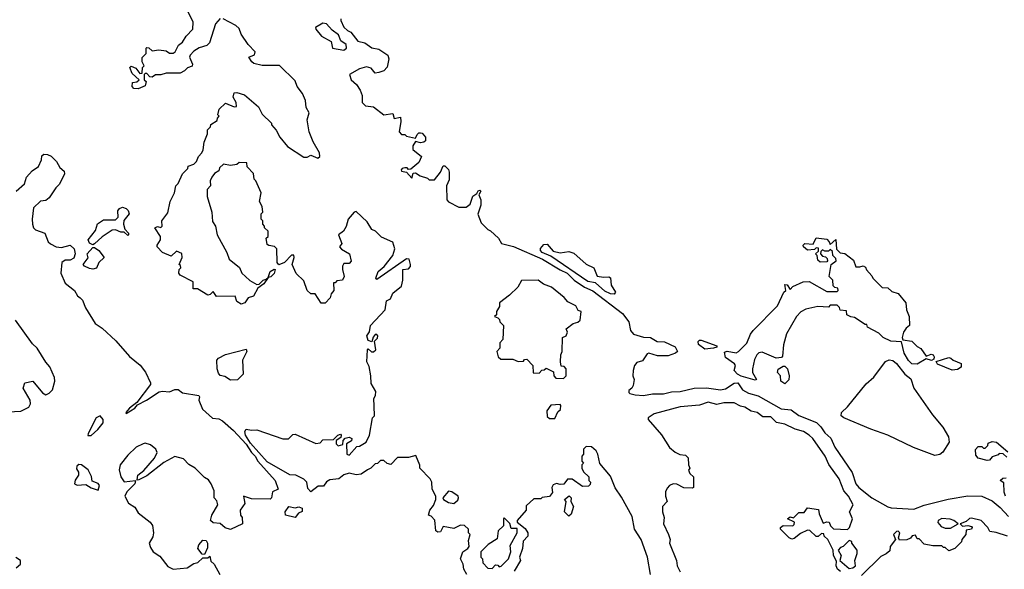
# Model space of a CAD drawing. Extents: x 2640764 to 2777785, y 718840 to 815082.
# Tile 81 of 148: x 2705275 to 2710924, y 782005 to 785159. Entities that reach past the tile are written whole.
import ezdxf

# ---------------------------------------------------------------- set-up
doc = ezdxf.new("R2010")
doc.units = 0

msp = doc.modelspace()

# ---------------------------------------------------------------- linework, layer by layer
at = {"layer": '0CON10XD'}
for points in [[(2706425, 785166), (2706398.9, 785135), (2706364.4, 785025.6), (2706348.1, 785011.9), (2706305, 784998.6), (2706275, 784979.2), (2706252.5, 784955), (2706250, 784945), (2706266.7, 784905), (2706265, 784892.5), (2706237.5, 784882.5), (2706220, 784865), (2706195, 784853.3), (2706115, 784852.5), (2706085, 784843.3), (2706055, 784842.5), (2706035, 784830), (2706021.7, 784831.7), (2706005, 784850), (2705995, 784850), (2705990, 784845), (2705990, 784815), (2706000, 784805), (2705995, 784780), (2705955, 784762.5), (2705930, 784765), (2705920, 784775), (2705921.7, 784798.3), (2705947, 784803), (2705960, 784815), (2705920.7, 784850.7), (2705907.5, 784885), (2705915, 784892.5), (2705940.7, 784880.7), (2705965, 784850), (2705978.3, 784851.7), (2705980, 784885), (2705990, 784895), (2705978.3, 784918.3), (2705978.3, 784941.7), (2706000, 784965), (2706000, 784995), (2706005, 785000), (2706015, 784997.5), (2706035, 784980), (2706073.6, 784986.4), (2706115, 784980), (2706135, 784967.5), (2706155, 784967.5), (2706166.7, 784975), (2706186.7, 785013.3), (2706209.5, 785030.5), (2706230, 785065), (2706268.6, 785105), (2706270, 785145), (2706241.2, 785205)], [(2706536.7, 783736.7), (2706550, 783705), (2706570, 783685), (2706595, 783662.5), (2706635, 783640), (2706648.3, 783641.7), (2706672.5, 783665), (2706690, 783670), (2706700, 783680), (2706712.5, 783715), (2706735, 783727.5), (2706740, 783725), (2706735, 783702.5), (2706715, 783683.3), (2706700, 783680), (2706675, 783642.5), (2706640.7, 783619.3), (2706617, 783573), (2706585, 783562.5), (2706565.9, 783534.1), (2706545, 783526.2), (2706521.7, 783541.7), (2706511.7, 783571.7), (2706405, 783570), (2706385, 783600), (2706368.3, 783581.7), (2706355, 783577.5), (2706295, 783613.8), (2706270, 783615), (2706270, 783655), (2706195, 783692.5), (2706187.5, 783705), (2706190, 783725), (2706200, 783735), (2706198.3, 783748.3), (2706190, 783755), (2706207.5, 783795), (2706205, 783817.5), (2706175, 783830), (2706145, 783802.5), (2706093.8, 783823.8), (2706063.3, 783855), (2706063.3, 783865), (2706082.5, 783895), (2706082.5, 783915), (2706050, 783965), (2706065, 783972.5), (2706085, 783967.5), (2706092.5, 783975), (2706090, 784005), (2706125, 784050), (2706137.5, 784115), (2706162.5, 784165), (2706170, 784205), (2706185, 784220), (2706210, 784275), (2706240, 784305), (2706241.7, 784318.3), (2706275, 784330), (2706290, 784345), (2706300, 784375), (2706320, 784395), (2706327, 784413), (2706333, 784457), (2706352.5, 784505), (2706353, 784527), (2706370, 784545), (2706371.7, 784558.3), (2706408.3, 784581.7), (2706410, 784595), (2706420, 784605), (2706412.5, 784612.5), (2706420, 784645), (2706455, 784680), (2706505, 784660), (2706518.3, 784661.7), (2706517.5, 784685), (2706500, 784715), (2706505, 784740), (2706521.7, 784741.7), (2706565, 784727.5), (2706645, 784660), (2706666.4, 784616.4), (2706720, 784565), (2706720, 784555), (2706746.1, 784526.1), (2706767.5, 784485), (2706810.7, 784430.7), (2706905, 784370), (2706925, 784370), (2706945, 784381.2), (2706985, 784363.8), (2706996.5, 784375), (2706994.4, 784395), (2706958.8, 784458.8), (2706935.9, 784515.9), (2706924.3, 784585), (2706935.7, 784625), (2706919.2, 784655), (2706914.3, 784695), (2706897.1, 784735), (2706866.5, 784776.5), (2706855, 784807.5), (2706766, 784896), (2706666.4, 784896.4), (2706618.3, 784908.3), (2706607, 784917), (2706590, 784945), (2706623, 784957), (2706626.7, 784975), (2706586.8, 785016.8), (2706546.2, 785076.2), (2706535, 785109.2), (2706515.3, 785125.3), (2706442.5, 785165)], [(2707135, 784984.2), (2707150, 784995), (2707147.5, 785017.5), (2707117.3, 785037.3), (2707105, 785072.5), (2707068.3, 785098.3), (2707035.8, 785135.8), (2707015, 785140), (2706972.5, 785115), (2706973.3, 785105), (2707006.7, 785065), (2707062.5, 785035), (2707070, 784995), (2707135, 784984.2)], [(2707116.7, 785165), (2707116.7, 785155), (2707135, 785116.2), (2707155, 785096.7), (2707175, 785087.5), (2707215, 785036.7), (2707255, 785026.2), (2707295, 784997.5), (2707335, 784990), (2707387.5, 784955), (2707392.5, 784935), (2707383.6, 784886.4), (2707363.6, 784866.4), (2707335, 784856.7), (2707315, 784852.5), (2707290.7, 784880.7), (2707265, 784888.8), (2707225, 784876.7), (2707166.7, 784845), (2707176.7, 784815), (2707208, 784788), (2707227.5, 784755), (2707240, 784725), (2707240, 784685), (2707260, 784665), (2707305, 784660), (2707363.6, 784613.6), (2707415, 784620), (2707423, 784593), (2707459.3, 784599.3), (2707462.5, 784575), (2707452.5, 784515), (2707465, 784500), (2707485, 784500), (2707495, 784490), (2707545, 784480), (2707555, 784500), (2707565, 784510), (2707575, 784510), (2707585, 784507.5), (2707603.3, 784485), (2707602.5, 784465), (2707593.6, 784456.4), (2707575, 784453.3), (2707545, 784460), (2707530, 784435), (2707530, 784415), (2707580, 784375), (2707565, 784340), (2707518.3, 784301.7), (2707505, 784300), (2707498.3, 784308.3), (2707485, 784310), (2707470, 784305), (2707463, 784297), (2707465, 784290), (2707493.6, 784283.6), (2707525, 784250), (2707531.7, 784278.3), (2707545, 784280), (2707573, 784263), (2707615, 784250), (2707625, 784240), (2707655, 784240), (2707690, 784285), (2707705, 784320), (2707715, 784320), (2707735, 784300), (2707740, 784285), (2707739.3, 784240.7), (2707723.8, 784205), (2707726.2, 784125), (2707735, 784113.8), (2707794.2, 784084.2), (2707835.7, 784084.3), (2707858.8, 784101.2), (2707874.2, 784145.8), (2707898.3, 784161.7), (2707905, 784177.5), (2707915, 784180), (2707920, 784175), (2707910, 784155), (2707921.2, 784125), (2707921.2, 784095), (2707903.9, 784043.9), (2707923.6, 783993.6), (2707960, 783955), (2707976.7, 783946.7), (2708022.5, 783905), (2708040, 783875), (2708107.7, 783857.7), (2708274.6, 783784.6), (2708375, 783723.1), (2708415.4, 783705.4), (2708456, 783665), (2708516, 783625), (2708563.8, 783603.8), (2708733, 783473), (2708769.2, 783425), (2708778.8, 783375), (2708796.7, 783355), (2708855, 783337.5), (2708895, 783336), (2708931.7, 783311.7), (2708975, 783310.5), (2709035, 783282.5), (2709048.8, 783255), (2709037.5, 783245), (2708995, 783230), (2708935, 783229.2), (2708885, 783246.2), (2708875, 783242.5), (2708848.8, 783201.2), (2708815, 783192.5), (2708802.5, 783175), (2708793.9, 783146.1), (2708793.8, 783115), (2708801.2, 783095), (2708795, 783060), (2708787.5, 783045), (2708769.3, 783030.7), (2708770.5, 783020.5), (2708775, 783014.4), (2708807, 783007), (2708855, 783001.9), (2708905, 783011.2), (2708968, 783012), (2709015, 783024.1), (2709065, 783025.7), (2709145, 783044), (2709215.5, 783045.5), (2709295, 783034.8), (2709325, 783041.6), (2709375, 783073.8), (2709395, 783075.3), (2709422.4, 783035), (2709457.3, 783015), (2709511.2, 783001.2), (2709644.3, 782925), (2709701, 782921), (2709745, 782888.4), (2709847.1, 782847.1), (2709872.4, 782822.4), (2709895, 782788.1), (2709928.2, 782758.2), (2709952, 782705), (2710050.5, 782560.5), (2710072.5, 782495), (2710089.4, 782475), (2710163.5, 782415), (2710255, 782363.1), (2710275, 782357.6), (2710405, 782350.5), (2710465, 782373.6), (2710601.8, 782408.2), (2710715, 782427.1), (2710795, 782424.5), (2710855, 782397.8), (2710900.5, 782360.5), (2710948.3, 782308.3)], [(2705255, 784174.4), (2705303, 784217), (2705313.9, 784256.1), (2705347.3, 784292.7), (2705382.3, 784317.7), (2705400, 784355), (2705402.5, 784377.5), (2705413.3, 784386.7), (2705435, 784385.8), (2705455, 784375.7), (2705485.6, 784345.6), (2705505, 784311.2), (2705529.7, 784289.7), (2705532.5, 784275), (2705503.8, 784216.2), (2705482.5, 784195), (2705445, 784137.5), (2705425, 784122.5), (2705395, 784117.5), (2705355, 784080), (2705346.7, 784015), (2705348.8, 783985), (2705354, 783965), (2705365, 783953.3), (2705420, 783935), (2705438.8, 783885), (2705452.4, 783872.4), (2705485, 783855.8), (2705515, 783851.4), (2705565, 783866.2), (2705587.5, 783845), (2705592.5, 783815), (2705585, 783790), (2705565, 783780), (2705535, 783780), (2705517.5, 783765), (2705511.2, 783705), (2705535, 783646.7), (2705590, 783605), (2705606.7, 783575), (2705622.2, 783562.2), (2705635, 783550), (2705653.5, 783505), (2705708.2, 783415), (2705748.1, 783388.1), (2705826.4, 783316.4), (2705905, 783226.7), (2705966.9, 783176.9), (2705997, 783137), (2706026.2, 783075), (2706026.2, 783065), (2705948, 782962), (2705905, 782928.8), (2705883.3, 782905), (2705885, 782900), (2705935, 782930), (2705950.5, 782949.5), (2706002, 782975), (2706075, 783023.3), (2706095, 783028.1), (2706135, 783023.3), (2706165, 783036.2), (2706185, 783036.7), (2706208.3, 783018.3), (2706303, 783003), (2706307.5, 782995), (2706303.3, 782975), (2706324.1, 782924.1), (2706381.7, 782871.7), (2706417.9, 782867.9), (2706437.9, 782857.9), (2706502.5, 782802.5), (2706573.9, 782723.9), (2706604.4, 782675), (2706626, 782655), (2706641.2, 782625), (2706740, 782515), (2706757.5, 782465), (2706725, 782450), (2706720, 782415), (2706711.7, 782408.3), (2706605, 782410), (2706560, 782425), (2706567, 782383), (2706540, 782345), (2706542.5, 782315), (2706551.7, 782301.7), (2706552.5, 782265), (2706485, 782233.3), (2706453, 782243), (2706425, 782267.5), (2706385, 782272.5), (2706370, 782285), (2706376.7, 782315), (2706411.2, 782375), (2706407, 782397), (2706390, 782415), (2706390, 782455), (2706373.3, 782495), (2706358, 782518), (2706335, 782531.2), (2706281.2, 782585), (2706245, 782605.8), (2706215, 782638.5), (2706165, 782653.1), (2706101.2, 782618.8), (2706005, 782541.2), (2705955, 782516.7), (2705948.3, 782518.3), (2705952.9, 782545), (2705987.4, 782572.6), (2706047.6, 782642.4), (2706063.1, 782675), (2706055.7, 782695), (2706025, 782720), (2705995, 782729.2), (2705983.3, 782725), (2705944.2, 782705), (2705895, 782660.6), (2705851.1, 782605), (2705845.6, 782575), (2705855.5, 782535.5), (2705875, 782506.2), (2705940, 782515), (2705936.2, 782495), (2705889.7, 782450.3), (2705878.8, 782425), (2705898.8, 782385), (2705935, 782360.8), (2705955, 782328.8), (2706024.2, 782275), (2706036.9, 782256.9), (2706043.3, 782215), (2706038.3, 782191.7), (2706018.6, 782155), (2706025, 782130), (2706041.4, 782105), (2706079.5, 782079.5), (2706125, 782021.4), (2706155, 782006.5), (2706235, 782012.5), (2706275, 782037.5), (2706297, 782043), (2706325, 782070), (2706355, 782070), (2706365, 782080), (2706371.7, 782051.7), (2706390, 782035), (2706423.8, 781975)], [(2707840, 781975), (2707822.5, 782005), (2707820, 782035), (2707803.3, 782065), (2707817.5, 782105), (2707846.4, 782123.6), (2707853.3, 782135), (2707849.3, 782170.7), (2707860, 782205), (2707850, 782215), (2707850, 782235), (2707827, 782257), (2707805, 782257.5), (2707765, 782240), (2707705, 782250), (2707690, 782220), (2707675, 782217.5), (2707662.5, 782225), (2707657, 782287), (2707635, 782310), (2707620, 782315), (2707627.5, 782345), (2707648.3, 782371.7), (2707662.5, 782405), (2707662.5, 782425), (2707642.5, 782465), (2707640, 782505), (2707630, 782525), (2707570, 782585), (2707571.7, 782601.7), (2707548.3, 782658.3), (2707505, 782647.5), (2707443, 782647), (2707405, 782606.7), (2707383, 782613), (2707365, 782630), (2707345, 782630), (2707328.3, 782611.7), (2707315, 782610), (2707290, 782585), (2707270, 782575), (2707235, 782550), (2707205, 782547.5), (2707165, 782556.7), (2707135, 782546.7), (2707106.4, 782523.6), (2707055, 782517.5), (2707035, 782507.5), (2707018.3, 782481.7), (2706988.3, 782481.7), (2706945, 782450), (2706928.3, 782468.3), (2706922.5, 782505), (2706905, 782522.5), (2706860, 782545), (2706825, 782547.5), (2706695, 782622.5), (2706599.7, 782729.7), (2706570, 782775), (2706567.5, 782795), (2706575, 782810), (2706605, 782803.8), (2706635, 782806), (2706785, 782753.3), (2706816.4, 782753.6), (2706841.7, 782778.3), (2706855, 782780), (2706975, 782726.7), (2706998.3, 782731.7), (2707015, 782747.5), (2707075, 782750), (2707100, 782775), (2707115, 782780), (2707120, 782775), (2707118.3, 782761.7), (2707090, 782745), (2707090, 782725), (2707103, 782713), (2707128.3, 782721.7), (2707130, 782745), (2707141.7, 782758.3), (2707165, 782762.5), (2707180, 782755), (2707178.3, 782741.7), (2707150, 782725), (2707152.5, 782665), (2707165, 782660), (2707210, 782710), (2707225, 782712.5), (2707262.5, 782735), (2707282.5, 782775), (2707300, 782875), (2707310, 782885), (2707309.3, 782940.7), (2707307.5, 782985), (2707317, 783003), (2707317.5, 783025), (2707291.7, 783071.7), (2707290, 783115), (2707279.3, 783169.3), (2707267.5, 783195), (2707270, 783265), (2707275, 783270), (2707293.3, 783253.3), (2707305, 783253.3), (2707317.5, 783265), (2707310, 783315), (2707328.3, 783331.7), (2707330, 783345), (2707325, 783352.5), (2707315, 783352.5), (2707303, 783337), (2707295, 783310), (2707275, 783317.5), (2707266.7, 783345), (2707281.7, 783368.3), (2707287.5, 783405), (2707372.5, 783495), (2707380, 783545), (2707403, 783557), (2707415, 783590), (2707465, 783630), (2707472.5, 783665), (2707472.5, 783725), (2707505, 783730), (2707517, 783743), (2707517.5, 783755), (2707510, 783785), (2707495, 783786.2), (2707325, 783667.5), (2707317.5, 783675), (2707332, 783715), (2707366.9, 783743.1), (2707416.7, 783805), (2707427.5, 783845), (2707415, 783882.5), (2707351.3, 783911.3), (2707316.2, 783945), (2707295.6, 783955.6), (2707268.6, 783998.6), (2707205, 784058), (2707193.8, 784055), (2707160, 784015), (2707147.7, 783972.3), (2707132.5, 783945), (2707103.3, 783925), (2707122.5, 783875), (2707110, 783855), (2707121.7, 783841.7), (2707167.5, 783815), (2707176.4, 783773.6), (2707165, 783760), (2707135, 783760), (2707127.5, 783745), (2707127.5, 783725), (2707136.7, 783685), (2707127.5, 783665), (2707095, 783660), (2707085, 783650), (2707075, 783650), (2707077.5, 783605), (2707062.5, 783585), (2707057, 783563), (2707028.3, 783531.7), (2707005, 783532.5), (2706970, 783585), (2706945, 783586.7), (2706924.2, 783604.2), (2706905, 783660), (2706861.7, 783701.7), (2706837.5, 783755), (2706850, 783795), (2706848.3, 783808.3), (2706835, 783807.5), (2706795, 783766.7), (2706762.5, 783752.5), (2706752.5, 783765), (2706750, 783845), (2706737, 783857), (2706705, 783862.5), (2706695, 783870), (2706690, 783905), (2706700, 783915), (2706700, 783945), (2706680, 783965), (2706680, 783975), (2706670, 783985), (2706670, 784005), (2706660, 784015), (2706660, 784045), (2706670, 784055), (2706667, 784087), (2706650, 784115), (2706660, 784165), (2706630, 784235), (2706620, 784245), (2706617, 784277), (2706580, 784315), (2706578.3, 784338.3), (2706535, 784340), (2706521.7, 784328.3), (2706485, 784322.5), (2706445, 784330), (2706421.7, 784308.3), (2706418.3, 784291.7), (2706393.6, 784276.4), (2706377.5, 784255), (2706367.5, 784235), (2706370, 784205), (2706350, 784185), (2706350, 784145), (2706377.5, 784055), (2706380.7, 784000.7), (2706397.5, 783975), (2706407.5, 783925), (2706463.3, 783823.3), (2706477.5, 783785), (2706536.7, 783736.7)], [(2705695, 783867.5), (2705676.4, 783876.4), (2705668.8, 783895), (2705710.7, 783949.3), (2705722.3, 783987.7), (2705755, 784010), (2705825, 784010), (2705840, 784025), (2705838.3, 784061.7), (2705847.5, 784075), (2705865, 784083.3), (2705886.4, 784076.4), (2705897.5, 784065), (2705902.5, 784045), (2705873, 784007), (2705870, 783985), (2705877.5, 783957.5), (2705900, 783935), (2705900, 783925), (2705895, 783920), (2705875, 783940), (2705855, 783940), (2705825, 783953.8), (2705805, 783951.2), (2705747.7, 783912.3), (2705705, 783872.5), (2705695, 783867.5)], [(2709495, 783091.2), (2709415, 783113.2), (2709393.3, 783125), (2709373.8, 783145), (2709381.2, 783175), (2709376.2, 783185), (2709325, 783221.2), (2709318.3, 783251.7), (2709333.6, 783256.4), (2709385, 783247.5), (2709400, 783255), (2709446.4, 783303.6), (2709467.5, 783355), (2709482.5, 783375), (2709623.6, 783516.4), (2709660, 783595), (2709670, 783605), (2709665, 783640), (2709678.3, 783638.3), (2709695, 783610), (2709711.7, 783628.3), (2709770, 783655), (2709805, 783657.5), (2709905, 783600), (2709965, 783600), (2709970, 783605), (2709968.3, 783618.3), (2709951.7, 783621.7), (2709941.7, 783631.7), (2709940, 783665), (2709920, 783685), (2709930, 783755), (2709960, 783775), (2709958.3, 783788.3), (2709940, 783805), (2709938.3, 783828.3), (2709925, 783840), (2709915, 783830), (2709895, 783830), (2709881.7, 783838.3), (2709871.7, 783828.3), (2709870, 783815), (2709881.7, 783801.7), (2709898.3, 783798.3), (2709908.3, 783788.3), (2709910, 783775), (2709905, 783770), (2709868.3, 783768.3), (2709855, 783780), (2709850, 783805), (2709840, 783815), (2709858.3, 783831.7), (2709858.3, 783848.3), (2709845, 783850), (2709835, 783840), (2709795, 783837.5), (2709772.5, 783855), (2709770, 783865), (2709780, 783875), (2709828.3, 783871.7), (2709845, 783907.5), (2709905, 783900), (2709920, 783885), (2709925, 783870), (2709958.3, 783898.3), (2709961.7, 783841.7), (2709981.7, 783821.7), (2710008.3, 783818.3), (2710058.3, 783778.3), (2710071.7, 783741.7), (2710095, 783740), (2710115, 783746.7), (2710128.3, 783738.3), (2710133, 783723), (2710165, 783690), (2710170, 783675), (2710215, 783630), (2710223, 783623), (2710255, 783620), (2710279.3, 783599.3), (2710315, 783587.5), (2710360, 783535), (2710362.5, 783495), (2710377.5, 783455), (2710380, 783405), (2710360.7, 783389.3), (2710346.7, 783365), (2710337.5, 783335), (2710341.7, 783321.7), (2710393.6, 783313.6), (2710423.9, 783283.9), (2710445, 783272.5), (2710475, 783227.5), (2710505, 783240), (2710516.4, 783236.4), (2710522.5, 783225), (2710520, 783210), (2710506.1, 783203.9), (2710475, 783212.5), (2710425, 783182), (2710394.1, 783184.1), (2710375, 783202.5), (2710348.8, 783245), (2710335, 783310), (2710273.6, 783313.6), (2710230, 783335), (2710205, 783360), (2710140, 783395), (2710135, 783410), (2710125, 783410), (2710065, 783450), (2710043, 783453), (2710020, 783465), (2710018.3, 783488.3), (2709981.7, 783491.7), (2709978.3, 783508.3), (2709965, 783520), (2709925, 783520), (2709915, 783510), (2709855, 783512.5), (2709785, 783497.5), (2709757, 783483), (2709732.5, 783455), (2709673.6, 783356.4), (2709657, 783293), (2709651.7, 783228.3), (2709645, 783220), (2709615, 783216.7), (2709535, 783251.2), (2709515, 783246.7), (2709504.1, 783235.9), (2709491.2, 783208.8), (2709478.8, 783155), (2709478.8, 783135), (2709502.5, 783095), (2709495, 783091.2)], [(2705695, 783726.7), (2705675, 783731.2), (2705647.5, 783745), (2705640, 783755), (2705667, 783793), (2705662.5, 783815), (2705695, 783852.5), (2705705, 783852.5), (2705730, 783835), (2705760, 783795), (2705730, 783765), (2705715, 783733.3), (2705695, 783726.7)], [(2708685, 783583.8), (2708665, 783586), (2708631.4, 783601.4), (2708578.6, 783648.6), (2708535, 783656.7), (2708322.1, 783802.1), (2708272.7, 783822.7), (2708263.8, 783835), (2708263.8, 783846.2), (2708281.7, 783868.3), (2708301.7, 783871.7), (2708335, 783830), (2708375, 783821.2), (2708425, 783828.8), (2708455, 783818.8), (2708525, 783756.7), (2708570, 783735), (2708587.5, 783687.5), (2708625, 783681.2), (2708655, 783683.8), (2708665, 783677.5), (2708668.8, 783635), (2708692.5, 783595), (2708685, 783583.8)], [(2708395, 783100), (2708410, 783115), (2708410, 783155), (2708398.3, 783168.3), (2708381.7, 783171.7), (2708377.5, 783195), (2708380, 783235), (2708387.5, 783255), (2708390, 783335), (2708410, 783345), (2708417.5, 783365), (2708410, 783385), (2708450, 783415), (2708477, 783423), (2708490, 783435), (2708496.2, 783485), (2708480, 783490), (2708465, 783517.5), (2708420.2, 783540.2), (2708399.5, 783565), (2708325.6, 783625), (2708280.9, 783640.9), (2708250, 783665), (2708155, 783663.3), (2708132.5, 783625), (2708085, 783577.5), (2708027.5, 783535), (2708027, 783513), (2708010, 783485), (2708010, 783465), (2708000, 783455), (2708018.3, 783448.3), (2708028.3, 783438.3), (2708030, 783425), (2708050, 783405), (2708047, 783323), (2708030, 783305), (2708030, 783275), (2708012.5, 783255), (2708020, 783225), (2708035, 783210), (2708105, 783210), (2708135, 783197.5), (2708165, 783200), (2708171.7, 783208.3), (2708185, 783210), (2708220, 783175), (2708221.7, 783131.7), (2708255, 783130), (2708271.7, 783148.3), (2708285, 783150), (2708295, 783160), (2708338.3, 783138.3), (2708340, 783115), (2708351.7, 783101.7), (2708395, 783100)], [(2705175, 782907.5), (2705282.1, 782912.1), (2705328.2, 782935), (2705337.1, 782955), (2705334.6, 782975), (2705295.5, 783045), (2705305, 783075.7), (2705350, 783085), (2705405, 783018.1), (2705425, 783006.7), (2705445, 783015.6), (2705462.9, 783035), (2705477.3, 783085), (2705474.4, 783105), (2705447.6, 783167.6), (2705424.2, 783194.2), (2705376.2, 783275), (2705348.7, 783298.7), (2705251.9, 783435)], [(2709205, 783268.8), (2709170, 783295), (2709168.3, 783311.7), (2709175, 783320), (2709185, 783320), (2709275, 783286.7), (2709275, 783280), (2709255, 783274), (2709205, 783268.8)], [(2706485, 783090), (2706451.7, 783111.7), (2706425, 783117.5), (2706415, 783130), (2706408.8, 783155), (2706406.7, 783205), (2706415, 783216.7), (2706455, 783237.5), (2706575, 783267.5), (2706578.8, 783255), (2706552.5, 783205), (2706557.5, 783125), (2706525, 783092.5), (2706485, 783090)], [(2710525, 782657.3), (2710403.2, 782703.2), (2710255.5, 782775), (2710159, 782809), (2710004, 782875), (2709988.6, 782885), (2709989.2, 782905), (2710025, 782938.1), (2710131.3, 783068.7), (2710175, 783108.4), (2710242.1, 783197.9), (2710263.3, 783206.7), (2710284, 783204), (2710306.4, 783186.4), (2710353.2, 783125), (2710388.5, 783098.5), (2710405.3, 783045), (2710511.7, 782891.7), (2710570.6, 782820.6), (2710603.1, 782765), (2710607.1, 782735), (2710572.3, 782677.7), (2710555, 782663.5), (2710525, 782657.3)], [(2710625, 783147.5), (2710541.7, 783181.7), (2710532.5, 783197.5), (2710605, 783220), (2710617, 783217), (2710630, 783205), (2710676.7, 783186.7), (2710676.7, 783165), (2710655, 783152.5), (2710625, 783147.5)], [(2709665, 783070), (2709642.5, 783085), (2709640, 783115), (2709622.5, 783135), (2709627, 783153), (2709655, 783170), (2709665, 783170), (2709680, 783155), (2709690, 783115), (2709687, 783093), (2709665, 783070)], [(2708345, 782870), (2708361.7, 782908.3), (2708377, 782923), (2708380, 782945), (2708375, 782950), (2708323, 782947), (2708300, 782915), (2708301.7, 782881.7), (2708315, 782870), (2708345, 782870)], [(2709985, 781992.5), (2709967.5, 782005), (2709960, 782025), (2709961.7, 782051.7), (2709943.8, 782085), (2709942.5, 782115), (2709912.5, 782175), (2709890, 782195), (2709888.3, 782208.3), (2709875, 782210), (2709857, 782193), (2709845, 782192.5), (2709808.3, 782228.3), (2709795, 782230), (2709755, 782210), (2709718.3, 782181.7), (2709705, 782178.8), (2709690, 782185), (2709640, 782235), (2709640, 782245), (2709655, 782256.7), (2709710, 782255), (2709718.3, 782261.7), (2709720, 782275), (2709680, 782295), (2709695, 782306.7), (2709715, 782300), (2709745, 782330), (2709775, 782330), (2709795, 782357.5), (2709858, 782348), (2709862.5, 782322.5), (2709885, 782270), (2709905, 782277.5), (2709920, 782275), (2709927.5, 782255), (2709945, 782237.5), (2710025, 782232.5), (2710036.7, 782245), (2710052.5, 782295), (2710036.7, 782335), (2710057.5, 782375), (2710030.6, 782425), (2710004.4, 782454.4), (2709977.6, 782525), (2709917.3, 782607.3), (2709895.6, 782655), (2709825.3, 782755.3), (2709805, 782775.2), (2709772.5, 782795), (2709725, 782808.6), (2709665, 782838.6), (2709617.4, 782847.4), (2709585, 782879.2), (2709539.4, 782879.4), (2709505.6, 782905), (2709472, 782912), (2709435, 782935.3), (2709410.6, 782940.6), (2709375, 782959.8), (2709315, 782960.2), (2709275, 782950.3), (2709225, 782963.7), (2709175, 782947), (2709065, 782937.2), (2708915, 782898), (2708880, 782875), (2708880, 782865), (2708956.4, 782776.4), (2709003.6, 782703.6), (2709035, 782677.5), (2709063, 782663), (2709095, 782660), (2709110, 782645), (2709112.5, 782605), (2709120, 782585), (2709113, 782573), (2709120, 782555), (2709140, 782535), (2709140, 782475), (2709135, 782470), (2709085, 782472), (2709045, 782494.2), (2709025, 782495.8), (2709002.5, 782485), (2708989.3, 782470.7), (2708980.7, 782449.3), (2708980, 782425), (2708990, 782395), (2708963.3, 782365), (2708962.5, 782335), (2708973, 782303), (2708968, 782265), (2708998, 782205), (2709006.7, 782175), (2709003.8, 782155), (2709042.5, 782055), (2709047.5, 782025), (2709065, 781990)], [(2705685, 782772.5), (2705723.5, 782806.5), (2705753.8, 782845), (2705754, 782865), (2705737.5, 782885), (2705714.4, 782875), (2705667.1, 782785), (2705665, 782773.3), (2705685, 782772.5)], [(2708893.3, 781975), (2708877.5, 782075), (2708840, 782175), (2708803.3, 782235), (2708788.3, 782308.3), (2708728.3, 782418.3), (2708691.7, 782471.7), (2708665, 782540), (2708603, 782613), (2708592.5, 782665), (2708582.5, 782685), (2708555, 782707.5), (2708525, 782710), (2708510, 782695), (2708510, 782665), (2708500, 782655), (2708500, 782625), (2708510, 782615), (2708500, 782605), (2708500, 782585), (2708510, 782565), (2708540, 782535), (2708540, 782515), (2708550, 782505), (2708548.3, 782491.7), (2708538.3, 782481.7), (2708505, 782480), (2708445, 782522.5), (2708418.3, 782521.7), (2708396.2, 782493.8), (2708375, 782491.2), (2708355, 782497.5), (2708335, 782490), (2708327.5, 782475), (2708332.5, 782445), (2708315, 782422.5), (2708273, 782417), (2708265, 782410), (2708225, 782410), (2708181.7, 782368.3), (2708180, 782345), (2708130, 782285), (2708130, 782275), (2708175, 782240), (2708190, 782215), (2708190, 782195), (2708163, 782167), (2708160, 782125), (2708142.5, 782075), (2708147.5, 782055), (2708112.5, 781995)], [(2710938.3, 782648.3), (2710918.3, 782668.3), (2710895, 782670), (2710888.3, 782661.7), (2710855, 782650), (2710838.3, 782631.7), (2710825, 782630), (2710775, 782643.3), (2710760.7, 782660.7), (2710758.3, 782691.7), (2710775, 782710), (2710795, 782710), (2710805, 782700), (2710815, 782700), (2710830, 782715), (2710831.7, 782728.3), (2710855, 782737.5), (2710880, 782735), (2710945, 782680)], [(2705725, 782460), (2705732.5, 782485), (2705725, 782497.5), (2705691.7, 782511.7), (2705687, 782537), (2705667.5, 782575), (2705630, 782605), (2705615, 782606), (2705602.3, 782597.7), (2705600.7, 782580.7), (2705611.7, 782561.7), (2705612.5, 782545), (2705593, 782517), (2705590, 782495), (2705605, 782487.5), (2705655, 782492.5), (2705685, 782472.5), (2705725, 782460)], [(2710930.6, 782425), (2710922.5, 782447.5), (2710921.7, 782501.7), (2710900, 782515), (2710915, 782527.5), (2710935, 782530)], [(2707765, 782382.5), (2707788.3, 782401.7), (2707793.3, 782415), (2707790, 782425), (2707755, 782450), (2707735, 782452.5), (2707702.5, 782415), (2707707.5, 782405), (2707735, 782387.5), (2707765, 782382.5)], [(2708425, 782310), (2708400, 782335), (2708410, 782395), (2708400, 782405), (2708427.5, 782427.5), (2708440, 782415), (2708437.5, 782395), (2708453.3, 782365), (2708438.3, 782321.7), (2708425, 782310)], [(2706855, 782302.5), (2706800, 782315), (2706797.5, 782335), (2706820, 782365), (2706855, 782357.5), (2706876.2, 782363.8), (2706895.8, 782355), (2706895, 782336.7), (2706873.8, 782326.2), (2706855, 782302.5)], [(2707985, 782010), (2708005, 782030), (2708018.3, 782028.3), (2708025, 782020), (2708037, 782023), (2708080, 782065), (2708092.5, 782105), (2708088.3, 782141.7), (2708130, 782215), (2708128.3, 782238.3), (2708095, 782240), (2708087, 782267), (2708055, 782300), (2708050, 782295), (2708050, 782255), (2708020, 782225), (2708015, 782180), (2707963.6, 782146.4), (2707920, 782105), (2707920, 782075), (2707930, 782065), (2707931.7, 782041.7), (2707961.7, 782011.7), (2707985, 782010)], [(2710942.3, 782195), (2710876.6, 782216.6), (2710841.4, 782221.4), (2710830, 782245), (2710791.2, 782285), (2710735, 782298.8), (2710725, 782296.2), (2710705, 782280), (2710670, 782265), (2710685, 782253.3), (2710715, 782256.2), (2710735, 782250), (2710740, 782245), (2710736.7, 782235), (2710705, 782230), (2710702.5, 782205), (2710680, 782175), (2710678.3, 782161.7), (2710640, 782125), (2710605, 782110), (2710585, 782130), (2710575, 782130), (2710565, 782140), (2710515, 782140), (2710465, 782150), (2710435, 782180), (2710425, 782180), (2710415, 782200), (2710395, 782196.7), (2710386.1, 782183.9), (2710365.8, 782174.2), (2710323, 782173), (2710317.5, 782185), (2710323.8, 782215), (2710315, 782223.8), (2710305, 782222), (2710287.5, 782205), (2710300, 782175), (2710270, 782135), (2710268.3, 782111.7), (2710247, 782093), (2710215, 782077.5), (2710105, 781970)], [(2710585, 782240.8), (2710615, 782241.4), (2710660, 782265), (2710634.2, 782285), (2710612.9, 782292.9), (2710565, 782296.2), (2710543.8, 782285), (2710543, 782273), (2710561.2, 782251.2), (2710585, 782240.8)], [(2706335, 782090), (2706321.7, 782091.7), (2706297.5, 782125), (2706302.5, 782145), (2706325, 782172.5), (2706345, 782170), (2706352.5, 782155), (2706351.7, 782128.3), (2706335, 782090)], [(2710035, 782010), (2710055, 782012.5), (2710070, 782025), (2710067.5, 782055), (2710080, 782095), (2710080, 782115), (2710050, 782155), (2710050, 782165), (2710035, 782170), (2710000, 782135), (2709985, 782130), (2709970, 782115), (2709987.5, 782085), (2709980, 782055), (2710035, 782010)], [(2705255, 782012.5), (2705280, 782035), (2705280, 782055), (2705253, 782073)]]:
    msp.add_lwpolyline(points, dxfattribs=at)

doc.saveas('drawing.dxf')
